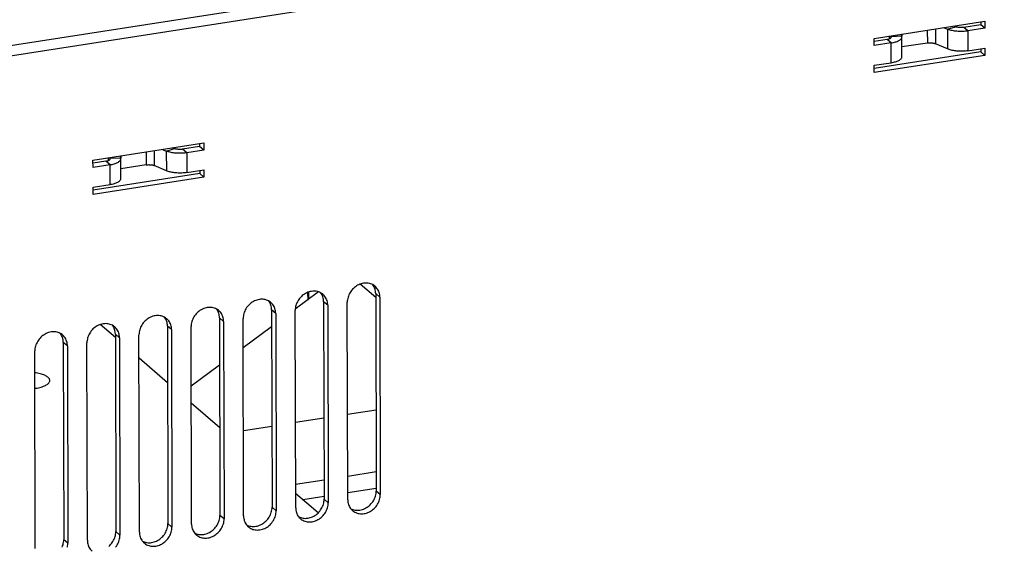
# Model space of a CAD drawing. Header units: millimetres. Extents: x -2579 to 1363, y -329 to 2298.
# Tile 198 of 256: x 163 to 302, y 898 to 973. Entities that reach past the tile are written whole.
import ezdxf

# ---------------------------------------------------------------- set-up
doc = ezdxf.new("R2010")
doc.units = ezdxf.units.MM
doc.header["$LTSCALE"] = 30.734
doc.layers.get('0').update_dxf_attribs({"linetype": 'CONTINUOUS'})

msp = doc.modelspace()

# ---------------------------------------------------------------- linework, layer by layer
at = {"color": 3}
for p, q in [((69.71, 954.67), (401.87, 1006.44)), ((283.97, 969.99), (299.64, 972.44)), ((293.79, 971.53), (294.35, 971.28)), ((299.64, 972.44), (299.64, 971.41)), ((287.89, 970.28), (287.81, 970.59)), ((287.91, 967.4), (287.91, 970.19)), ((299.64, 971.41), (297.24, 971.04)), ((283.98, 968.97), (283.97, 969.99)), ((286.38, 969.35), (283.98, 968.97)), ((291.5, 969.33), (287.91, 968.77)), ((294.36, 968.49), (292.65, 969.23)), ((299.65, 967.59), (283.98, 965.15)), ((297.24, 968.24), (299.65, 968.62)), ((299.65, 968.62), (299.65, 967.59)), ((283.98, 966.18), (286.38, 966.55)), ((283.98, 965.15), (283.98, 966.18)), ((173.4, 952.76), (189.07, 955.2)), ((189.07, 955.2), (189.07, 954.18)), ((177.33, 953.05), (177.24, 953.36)), ((183.23, 954.29), (183.78, 954.05)), ((189.07, 954.18), (186.67, 953.8)), ((173.41, 951.74), (173.4, 952.76)), ((175.81, 952.11), (173.41, 951.74)), ((177.34, 950.16), (177.34, 952.96)), ((180.93, 952.1), (177.34, 951.54)), ((183.79, 951.26), (182.08, 952)), ((186.67, 951.01), (189.08, 951.39)), ((189.08, 951.39), (189.08, 950.36)), ((173.41, 948.94), (175.82, 949.32)), ((189.08, 950.36), (173.42, 947.92)), ((173.42, 947.92), (173.41, 948.94)), ((203.78, 934.05), (203.79, 932.98)), ((209.46, 904.73), (209.4, 932.67)), ((214, 933.38), (214.07, 905.45)), ((199.26, 931.09), (199.32, 903.15)), ((202.09, 903.59), (202.03, 931.52)), ((206.63, 932.24), (206.7, 904.3)), ((191.89, 929.94), (191.95, 902.01)), ((194.72, 902.44), (194.65, 930.37)), ((176.57, 927.66), (174.43, 929.51)), ((184.52, 928.79), (184.58, 900.86)), ((187.35, 901.29), (187.28, 929.22)), ((172.6, 898.99), (172.54, 926.92)), ((177.15, 927.64), (177.21, 899.71)), ((179.98, 900.14), (179.91, 928.07)), ((165.23, 897.84), (165.17, 925.77)), ((169.78, 926.49), (169.84, 898.56)), ((183.95, 921.28), (179.92, 924.77)), ((165.18, 920.48), (165.29, 920.49)), ((191.34, 914.91), (187.31, 918.39)), ((213.46, 917.41), (209.43, 916.78)), ((206.09, 916.26), (202.06, 915.63)), ((198.72, 915.11), (194.69, 914.48)), ((202.08, 906.92), (206.11, 907.55)), ((209.45, 908.07), (213.48, 908.7)), ((205.28, 902.88), (202.08, 905.63))]:
    msp.add_line(p, q, dxfattribs=at)
at = {"color": 2}
for p, q in [((83.76, 955.37), (387.13, 1002.65)), ((294.35, 971.28), (295.5, 971.64)), ((297.24, 971.04), (296.65, 971.54)), ((286.11, 970.33), (286.11, 969.93)), ((287.89, 970.28), (286.4, 970.22)), ((287.9, 970.61), (287.9, 970.28)), ((291.49, 971.17), (291.5, 969.33)), ((292.64, 971.35), (292.65, 969.23)), ((294.35, 971.28), (294.36, 968.49)), ((297.24, 971.04), (297.24, 968.24)), ((286.38, 969.35), (285.8, 969.85)), ((286.38, 966.55), (286.38, 969.35)), ((177.33, 953.37), (177.33, 953.05)), ((180.92, 953.93), (180.93, 952.1)), ((182.08, 954.11), (182.08, 952)), ((183.78, 954.05), (184.93, 954.41)), ((183.78, 954.05), (183.79, 951.26)), ((186.67, 953.8), (186.08, 954.31)), ((186.67, 953.8), (186.67, 951.01)), ((175.81, 952.11), (175.23, 952.62)), ((175.54, 953.09), (175.54, 952.69)), ((175.82, 949.32), (175.81, 952.11)), ((177.33, 953.05), (175.83, 952.99)), ((213.42, 933.35), (211.24, 935.23)), ((203.92, 934.1), (203.92, 933.08)), ((214, 933.38), (213.42, 933.89)), ((206.63, 932.24), (206.05, 932.74)), ((199.26, 931.09), (198.68, 931.59)), ((191.89, 929.94), (191.31, 930.44)), ((184.52, 928.79), (183.94, 929.29)), ((169.78, 926.49), (169.19, 926.99)), ((177.15, 927.64), (176.57, 928.14)), ((214.07, 905.45), (213.48, 905.96)), ((206.7, 904.3), (206.11, 904.81)), ((199.32, 903.15), (198.74, 903.66)), ((191.95, 902.01), (191.37, 902.51)), ((184.58, 900.86), (184, 901.36)), ((169.84, 898.56), (169.26, 899.06)), ((177.21, 899.71), (176.63, 900.21))]:
    msp.add_line(p, q, dxfattribs=at)
at = {"color": 7}
for p, q in [((295.24, 971.75), (295.5, 971.64)), ((299.06, 971.92), (296.65, 971.54)), ((299.06, 972.35), (299.06, 971.92)), ((299.64, 971.41), (299.06, 971.92)), ((286.1, 970.33), (286.1, 969.92)), ((286.4, 970.22), (286.36, 970.37)), ((286.41, 970.19), (286.4, 970.22)), ((285.8, 969.85), (283.97, 969.56)), ((299.07, 968.1), (283.98, 965.75)), ((299.06, 968.53), (299.07, 968.1)), ((299.65, 967.59), (299.07, 968.1)), ((188.49, 955.11), (188.49, 954.68)), ((184.67, 954.52), (184.93, 954.41)), ((188.49, 954.68), (186.08, 954.31)), ((189.07, 954.18), (188.49, 954.68)), ((175.23, 952.62), (173.41, 952.33)), ((175.53, 953.09), (175.53, 952.69)), ((175.83, 952.99), (175.79, 953.13)), ((175.84, 952.95), (175.83, 952.99)), ((188.5, 950.87), (173.41, 948.51)), ((188.5, 951.3), (188.5, 950.87)), ((189.08, 950.36), (188.5, 950.87)), ((205.33, 934.13), (202.03, 931.68)), ((205.74, 933.85), (205.65, 933.99)), ((213.11, 935), (213.02, 935.14)), ((213.42, 933.89), (213.48, 905.96)), ((198.37, 932.71), (198.28, 932.84)), ((206.05, 932.74), (206.11, 904.81)), ((191, 931.56), (190.9, 931.69)), ((198.68, 931.59), (198.74, 903.66)), ((183.63, 930.41), (183.53, 930.54)), ((191.31, 930.44), (191.37, 902.51)), ((168.88, 928.11), (168.79, 928.24)), ((176.25, 929.26), (176.16, 929.39)), ((183.94, 929.29), (184, 901.36)), ((198.68, 929.2), (194.66, 926.23)), ((169.19, 926.99), (169.26, 899.06)), ((176.57, 928.14), (176.63, 900.21)), ((191.32, 923.75), (187.3, 920.78)), ((209.46, 905.74), (213.48, 906.37)), ((203.1, 904.75), (206.11, 905.22))]:
    msp.add_line(p, q, dxfattribs=at)
for points in [[(296.65, 971.54), (296.57, 971.53), (296.48, 971.52), (296.39, 971.51), (296.3, 971.51), (296.21, 971.51), (296.12, 971.51), (296.03, 971.52), (295.94, 971.53), (295.86, 971.54), (295.78, 971.56), (295.7, 971.57), (295.63, 971.59), (295.56, 971.62), (295.5, 971.64)], [(285.8, 969.85), (285.88, 969.86), (285.96, 969.88), (286.03, 969.9), (286.1, 969.92), (286.16, 969.95), (286.22, 969.97), (286.27, 970), (286.31, 970.03), (286.34, 970.06), (286.37, 970.09), (286.39, 970.12), (286.4, 970.16), (286.41, 970.19)], [(186.08, 954.31), (186, 954.3), (185.91, 954.29), (185.82, 954.28), (185.73, 954.28), (185.64, 954.28), (185.55, 954.28), (185.46, 954.29), (185.38, 954.3), (185.29, 954.31), (185.21, 954.32), (185.13, 954.34), (185.06, 954.36), (184.99, 954.38), (184.93, 954.41)], [(175.23, 952.62), (175.31, 952.63), (175.39, 952.65), (175.46, 952.67), (175.53, 952.69), (175.59, 952.71), (175.65, 952.74), (175.7, 952.77), (175.74, 952.8), (175.78, 952.83), (175.8, 952.86), (175.82, 952.89), (175.83, 952.92), (175.84, 952.95)], [(205.89, 933.56), (205.82, 933.71), (205.74, 933.85)], [(213.26, 934.71), (213.19, 934.86), (213.11, 935)], [(213.42, 933.89), (213.41, 934.06), (213.39, 934.23), (213.36, 934.4), (213.32, 934.56), (213.26, 934.71)], [(198.52, 932.41), (198.45, 932.56), (198.37, 932.71)], [(198.68, 931.59), (198.67, 931.76), (198.65, 931.93), (198.62, 932.1), (198.57, 932.26), (198.52, 932.41)], [(206.05, 932.74), (206.04, 932.91), (206.02, 933.08), (205.99, 933.25), (205.95, 933.41), (205.89, 933.56)], [(191.15, 931.27), (191.08, 931.41), (191, 931.56)], [(191.31, 930.44), (191.3, 930.61), (191.28, 930.78), (191.25, 930.95), (191.2, 931.11), (191.15, 931.27)], [(183.78, 930.12), (183.71, 930.27), (183.63, 930.41)], [(183.94, 929.29), (183.93, 929.47), (183.91, 929.63), (183.88, 929.8), (183.83, 929.96), (183.78, 930.12)], [(176.4, 928.97), (176.33, 929.12), (176.25, 929.26)], [(176.57, 928.14), (176.56, 928.32), (176.54, 928.49), (176.51, 928.65), (176.46, 928.81), (176.4, 928.97)], [(169.03, 927.82), (168.96, 927.97), (168.88, 928.11)], [(169.19, 926.99), (169.19, 927.17), (169.17, 927.34), (169.13, 927.5), (169.09, 927.66), (169.03, 927.82)], [(210.03, 903.4), (210.19, 903.34), (210.34, 903.3), (210.51, 903.27), (210.67, 903.25), (210.84, 903.24), (211.01, 903.25), (211.19, 903.27), (211.36, 903.3), (211.53, 903.35), (211.7, 903.41), (211.87, 903.48), (212.03, 903.56), (212.19, 903.66), (212.34, 903.76), (212.48, 903.88), (212.62, 904), (212.75, 904.13), (212.87, 904.28), (212.99, 904.43), (213.09, 904.58), (213.18, 904.74), (213.26, 904.91), (213.33, 905.08), (213.38, 905.25), (213.43, 905.43), (213.46, 905.6), (213.48, 905.78), (213.48, 905.96)], [(202.66, 902.25), (202.82, 902.2), (202.97, 902.15), (203.14, 902.12), (203.3, 902.1), (203.47, 902.09), (203.64, 902.1), (203.82, 902.12), (203.99, 902.15), (204.16, 902.2), (204.33, 902.26), (204.49, 902.33), (204.66, 902.41), (204.81, 902.51), (204.97, 902.61), (205.11, 902.73), (205.25, 902.85), (205.38, 902.99), (205.5, 903.13), (205.61, 903.28), (205.72, 903.43), (205.81, 903.6), (205.89, 903.76), (205.96, 903.93), (206.01, 904.11), (206.06, 904.28), (206.09, 904.46), (206.11, 904.63), (206.11, 904.81)], [(195.29, 901.1), (195.44, 901.05), (195.6, 901), (195.76, 900.97), (195.93, 900.95), (196.1, 900.94), (196.27, 900.95), (196.44, 900.97), (196.62, 901), (196.79, 901.05), (196.96, 901.11), (197.12, 901.18), (197.28, 901.26), (197.44, 901.36), (197.59, 901.46), (197.74, 901.58), (197.88, 901.7), (198.01, 901.84), (198.13, 901.98), (198.24, 902.13), (198.34, 902.28), (198.44, 902.45), (198.52, 902.61), (198.58, 902.78), (198.64, 902.96), (198.69, 903.13), (198.72, 903.31), (198.74, 903.48), (198.74, 903.66)], [(187.92, 899.96), (188.07, 899.9), (188.23, 899.85), (188.39, 899.82), (188.56, 899.8), (188.73, 899.8), (188.9, 899.8), (189.07, 899.82), (189.24, 899.86), (189.42, 899.9), (189.58, 899.96), (189.75, 900.03), (189.91, 900.11), (190.07, 900.21), (190.22, 900.31), (190.37, 900.43), (190.51, 900.55), (190.64, 900.69), (190.76, 900.83), (190.87, 900.98), (190.97, 901.14), (191.06, 901.3), (191.14, 901.46), (191.21, 901.63), (191.27, 901.81), (191.31, 901.98), (191.35, 902.16), (191.36, 902.33), (191.37, 902.51)], [(180.55, 898.81), (180.7, 898.75), (180.86, 898.7), (181.02, 898.67), (181.19, 898.65), (181.36, 898.65), (181.53, 898.65), (181.7, 898.67), (181.87, 898.71), (182.04, 898.75), (182.21, 898.81), (182.38, 898.88), (182.54, 898.97), (182.7, 899.06), (182.85, 899.17), (183, 899.28), (183.14, 899.41), (183.27, 899.54), (183.39, 899.68), (183.5, 899.83), (183.6, 899.99), (183.69, 900.15), (183.77, 900.32), (183.84, 900.49), (183.9, 900.66), (183.94, 900.83), (183.97, 901.01), (183.99, 901.19), (184, 901.36)], [(169.03, 898.02), (169.1, 898.19), (169.16, 898.36), (169.2, 898.54), (169.23, 898.71), (169.25, 898.89), (169.26, 899.06)], [(175.63, 898.13), (175.77, 898.26), (175.9, 898.39), (176.02, 898.53), (176.13, 898.68), (176.23, 898.84), (176.32, 899), (176.4, 899.17), (176.47, 899.34), (176.53, 899.51), (176.57, 899.68), (176.6, 899.86), (176.62, 900.04), (176.63, 900.21)]]:
    msp.add_lwpolyline(points, dxfattribs=at)
at = {"color": 3}
for points in [[(286.38, 969.35), (286.54, 969.37), (286.69, 969.4), (286.84, 969.44), (286.98, 969.48), (287.11, 969.52), (287.24, 969.57), (287.35, 969.62), (287.46, 969.67), (287.56, 969.72), (287.64, 969.78), (287.71, 969.84), (287.78, 969.9), (287.83, 969.96), (287.86, 970.02), (287.89, 970.09), (287.9, 970.15), (287.91, 970.19)], [(287.91, 970.19), (287.91, 970.21), (287.89, 970.28)], [(297.24, 971.04), (297.07, 971.01), (296.9, 971), (296.73, 970.98), (296.56, 970.97), (296.38, 970.97), (296.2, 970.96), (296.03, 970.97), (295.85, 970.98), (295.68, 970.99), (295.51, 971), (295.34, 971.03), (295.18, 971.05), (295.03, 971.08), (294.88, 971.11), (294.73, 971.15), (294.6, 971.19), (294.47, 971.24), (294.35, 971.28)], [(291.5, 969.33), (291.58, 969.34), (291.67, 969.35), (291.76, 969.35), (291.85, 969.36), (291.94, 969.36), (292.03, 969.35), (292.12, 969.35), (292.21, 969.34), (292.29, 969.33), (292.37, 969.31), (292.45, 969.3), (292.52, 969.28), (292.59, 969.25), (292.65, 969.23)], [(286.38, 966.55), (286.54, 966.58), (286.7, 966.61), (286.85, 966.65), (286.99, 966.69), (287.12, 966.73), (287.24, 966.77), (287.36, 966.82), (287.47, 966.87), (287.56, 966.93), (287.65, 966.99), (287.72, 967.04), (287.78, 967.1), (287.83, 967.17), (287.87, 967.23), (287.9, 967.29), (287.91, 967.36), (287.91, 967.4)], [(297.24, 968.24), (297.08, 968.22), (296.91, 968.2), (296.74, 968.19), (296.56, 968.18), (296.39, 968.17), (296.21, 968.17), (296.03, 968.17), (295.86, 968.18), (295.69, 968.19), (295.52, 968.21), (295.35, 968.23), (295.19, 968.26), (295.03, 968.29), (294.88, 968.32), (294.74, 968.36), (294.6, 968.4), (294.48, 968.44), (294.36, 968.49)], [(186.67, 953.8), (186.5, 953.78), (186.33, 953.76), (186.16, 953.75), (185.99, 953.74), (185.81, 953.73), (185.64, 953.73), (185.46, 953.73), (185.28, 953.74), (185.11, 953.76), (184.94, 953.77), (184.78, 953.79), (184.61, 953.82), (184.46, 953.85), (184.31, 953.88), (184.16, 953.92), (184.03, 953.96), (183.9, 954), (183.78, 954.05)], [(175.81, 952.11), (175.97, 952.14), (176.12, 952.17), (176.27, 952.21), (176.41, 952.25), (176.55, 952.29), (176.67, 952.33), (176.79, 952.38), (176.89, 952.43), (176.99, 952.49), (177.07, 952.55), (177.14, 952.6), (177.21, 952.66), (177.26, 952.73), (177.3, 952.79), (177.32, 952.85), (177.34, 952.92), (177.34, 952.96)], [(177.34, 952.96), (177.34, 952.98), (177.33, 953.05)], [(180.93, 952.1), (181.01, 952.11), (181.1, 952.12), (181.19, 952.12), (181.28, 952.13), (181.37, 952.12), (181.46, 952.12), (181.55, 952.12), (181.64, 952.11), (181.72, 952.09), (181.8, 952.08), (181.88, 952.06), (181.95, 952.04), (182.02, 952.02), (182.08, 952)], [(186.67, 951.01), (186.51, 950.99), (186.34, 950.97), (186.17, 950.95), (185.99, 950.94), (185.82, 950.94), (185.64, 950.94), (185.47, 950.94), (185.29, 950.95), (185.12, 950.96), (184.95, 950.98), (184.78, 951), (184.62, 951.03), (184.46, 951.06), (184.31, 951.09), (184.17, 951.13), (184.04, 951.17), (183.91, 951.21), (183.79, 951.26)], [(175.82, 949.32), (175.98, 949.35), (176.13, 949.38), (176.28, 949.41), (176.42, 949.45), (176.55, 949.49), (176.68, 949.54), (176.79, 949.59), (176.9, 949.64), (176.99, 949.7), (177.08, 949.75), (177.15, 949.81), (177.21, 949.87), (177.26, 949.93), (177.3, 950), (177.33, 950.06), (177.34, 950.12), (177.34, 950.16)], [(213.33, 934.92), (213.26, 934.98), (213.13, 935.07), (212.99, 935.15), (212.85, 935.22), (212.7, 935.28), (212.54, 935.32), (212.37, 935.35), (212.21, 935.37), (212.04, 935.38), (211.87, 935.37), (211.7, 935.35), (211.52, 935.32), (211.35, 935.27), (211.18, 935.21), (211.02, 935.14), (210.85, 935.06), (210.7, 934.97), (210.54, 934.86), (210.4, 934.75), (210.26, 934.62), (210.13, 934.49), (210.01, 934.34), (209.9, 934.2), (209.79, 934.04), (209.7, 933.88), (209.62, 933.71), (209.55, 933.54), (209.5, 933.37), (209.45, 933.19), (209.42, 933.02), (209.4, 932.84), (209.4, 932.67)], [(205.96, 933.77), (205.89, 933.83), (205.76, 933.92), (205.62, 934), (205.48, 934.07), (205.32, 934.13), (205.17, 934.17), (205, 934.21), (204.84, 934.23), (204.67, 934.23), (204.5, 934.22), (204.32, 934.2), (204.15, 934.17), (203.98, 934.12), (203.81, 934.07), (203.65, 933.99), (203.48, 933.91), (203.33, 933.82), (203.17, 933.71), (203.03, 933.6), (202.89, 933.47), (202.76, 933.34), (202.64, 933.2), (202.53, 933.05), (202.42, 932.89), (202.33, 932.73), (202.25, 932.56), (202.18, 932.39), (202.13, 932.22), (202.08, 932.04), (202.05, 931.87), (202.03, 931.69), (202.03, 931.52)], [(214, 933.38), (214, 933.56), (213.98, 933.73), (213.95, 933.89), (213.9, 934.05), (213.84, 934.21), (213.77, 934.36), (213.69, 934.5), (213.6, 934.63), (213.5, 934.76), (213.39, 934.87), (213.33, 934.92)], [(198.59, 932.62), (198.52, 932.68), (198.39, 932.77), (198.25, 932.85), (198.11, 932.92), (197.95, 932.98), (197.79, 933.03), (197.63, 933.06), (197.47, 933.08), (197.3, 933.08), (197.13, 933.08), (196.95, 933.05), (196.78, 933.02), (196.61, 932.98), (196.44, 932.92), (196.27, 932.85), (196.11, 932.76), (195.95, 932.67), (195.8, 932.56), (195.66, 932.45), (195.52, 932.32), (195.39, 932.19), (195.27, 932.05), (195.15, 931.9), (195.05, 931.74), (194.96, 931.58), (194.88, 931.41), (194.81, 931.24), (194.76, 931.07), (194.71, 930.9), (194.68, 930.72), (194.66, 930.54), (194.65, 930.37)], [(199.26, 931.09), (199.25, 931.26), (199.24, 931.43), (199.2, 931.6), (199.16, 931.76), (199.1, 931.91), (199.03, 932.06), (198.95, 932.2), (198.86, 932.34), (198.76, 932.46), (198.64, 932.57), (198.59, 932.62)], [(206.63, 932.24), (206.63, 932.41), (206.61, 932.58), (206.57, 932.74), (206.53, 932.91), (206.47, 933.06), (206.4, 933.21), (206.32, 933.35), (206.23, 933.48), (206.13, 933.61), (206.01, 933.72), (205.96, 933.77)], [(191.22, 931.47), (191.15, 931.53), (191.02, 931.62), (190.88, 931.7), (190.73, 931.77), (190.58, 931.83), (190.42, 931.88), (190.26, 931.91), (190.09, 931.93), (189.93, 931.93), (189.75, 931.93), (189.58, 931.91), (189.41, 931.87), (189.24, 931.83), (189.07, 931.77), (188.9, 931.7), (188.74, 931.61), (188.58, 931.52), (188.43, 931.41), (188.29, 931.3), (188.15, 931.17), (188.02, 931.04), (187.89, 930.9), (187.78, 930.75), (187.68, 930.59), (187.59, 930.43), (187.51, 930.26), (187.44, 930.09), (187.38, 929.92), (187.34, 929.75), (187.31, 929.57), (187.29, 929.39), (187.28, 929.22)], [(191.89, 929.94), (191.88, 930.11), (191.86, 930.28), (191.83, 930.45), (191.79, 930.61), (191.73, 930.76), (191.66, 930.91), (191.58, 931.05), (191.49, 931.19), (191.38, 931.31), (191.27, 931.42), (191.22, 931.47)], [(176.48, 929.17), (176.41, 929.23), (176.28, 929.32), (176.14, 929.41), (175.99, 929.48), (175.84, 929.53), (175.68, 929.58), (175.52, 929.61), (175.35, 929.63), (175.18, 929.64), (175.01, 929.63), (174.84, 929.61), (174.67, 929.57), (174.5, 929.53), (174.33, 929.47), (174.16, 929.4), (174, 929.32), (173.84, 929.22), (173.69, 929.12), (173.54, 929), (173.4, 928.88), (173.27, 928.74), (173.15, 928.6), (173.04, 928.45), (172.94, 928.3), (172.85, 928.13), (172.77, 927.97), (172.7, 927.8), (172.64, 927.62), (172.6, 927.45), (172.57, 927.27), (172.55, 927.1), (172.54, 926.92)], [(183.85, 930.32), (183.78, 930.38), (183.65, 930.47), (183.51, 930.55), (183.36, 930.62), (183.21, 930.68), (183.05, 930.73), (182.89, 930.76), (182.72, 930.78), (182.55, 930.78), (182.38, 930.78), (182.21, 930.76), (182.04, 930.72), (181.87, 930.68), (181.7, 930.62), (181.53, 930.55), (181.37, 930.47), (181.21, 930.37), (181.06, 930.27), (180.91, 930.15), (180.78, 930.03), (180.65, 929.89), (180.52, 929.75), (180.41, 929.6), (180.31, 929.44), (180.22, 929.28), (180.14, 929.12), (180.07, 928.95), (180.01, 928.77), (179.97, 928.6), (179.94, 928.42), (179.92, 928.25), (179.91, 928.07)], [(184.52, 928.79), (184.51, 928.96), (184.49, 929.13), (184.46, 929.3), (184.42, 929.46), (184.36, 929.61), (184.29, 929.76), (184.21, 929.9), (184.12, 930.04), (184.01, 930.16), (183.9, 930.28), (183.85, 930.32)], [(169.11, 928.02), (169.04, 928.08), (168.91, 928.18), (168.77, 928.26), (168.62, 928.33), (168.47, 928.38), (168.31, 928.43), (168.15, 928.46), (167.98, 928.48), (167.81, 928.49), (167.64, 928.48), (167.47, 928.46), (167.3, 928.43), (167.12, 928.38), (166.96, 928.32), (166.79, 928.25), (166.63, 928.17), (166.47, 928.07), (166.32, 927.97), (166.17, 927.85), (166.03, 927.73), (165.9, 927.59), (165.78, 927.45), (165.67, 927.3), (165.57, 927.15), (165.48, 926.98), (165.4, 926.82), (165.33, 926.65), (165.27, 926.47), (165.23, 926.3), (165.19, 926.12), (165.18, 925.95), (165.17, 925.77)], [(177.15, 927.64), (177.14, 927.81), (177.12, 927.98), (177.09, 928.15), (177.04, 928.31), (176.99, 928.47), (176.92, 928.61), (176.84, 928.76), (176.74, 928.89), (176.64, 929.01), (176.53, 929.13), (176.48, 929.17)], [(169.78, 926.49), (169.77, 926.66), (169.75, 926.83), (169.72, 927), (169.67, 927.16), (169.62, 927.32), (169.55, 927.47), (169.47, 927.61), (169.37, 927.74), (169.27, 927.86), (169.16, 927.98), (169.11, 928.02)], [(167.28, 921.59), (167.27, 921.66), (167.25, 921.74), (167.22, 921.82), (167.17, 921.9), (167.1, 921.98), (167.02, 922.05), (166.93, 922.12), (166.82, 922.2), (166.7, 922.26), (166.57, 922.33), (166.43, 922.39), (166.27, 922.45), (166.11, 922.5), (165.93, 922.55), (165.75, 922.59), (165.55, 922.63), (165.35, 922.67), (165.18, 922.7)], [(165.29, 920.49), (165.49, 920.53), (165.69, 920.57), (165.87, 920.61), (166.05, 920.66), (166.22, 920.71), (166.38, 920.77), (166.53, 920.83), (166.66, 920.9), (166.79, 920.96), (166.9, 921.03), (166.99, 921.11), (167.08, 921.18), (167.15, 921.26), (167.2, 921.34), (167.24, 921.42), (167.27, 921.5), (167.28, 921.58), (167.28, 921.59)], [(209.46, 904.73), (209.47, 904.56), (209.49, 904.39), (209.52, 904.23), (209.56, 904.06), (209.62, 903.91), (209.69, 903.76), (209.77, 903.62), (209.86, 903.49), (209.97, 903.36), (210.08, 903.25), (210.13, 903.2)], [(210.13, 903.2), (210.2, 903.14), (210.33, 903.05), (210.47, 902.97), (210.62, 902.9), (210.77, 902.84), (210.93, 902.8), (211.09, 902.76), (211.26, 902.74), (211.43, 902.74), (211.6, 902.75), (211.77, 902.77), (211.94, 902.8), (212.11, 902.85), (212.28, 902.9), (212.45, 902.98), (212.61, 903.06), (212.77, 903.15), (212.92, 903.26), (213.07, 903.37), (213.2, 903.5), (213.33, 903.63), (213.46, 903.77), (213.57, 903.92), (213.67, 904.08), (213.76, 904.24), (213.84, 904.41), (213.91, 904.58), (213.97, 904.75), (214.01, 904.93), (214.04, 905.1), (214.06, 905.28), (214.07, 905.45)], [(195.39, 900.9), (195.46, 900.85), (195.59, 900.75), (195.73, 900.67), (195.87, 900.6), (196.03, 900.54), (196.18, 900.5), (196.35, 900.47), (196.51, 900.45), (196.68, 900.44), (196.85, 900.45), (197.03, 900.47), (197.2, 900.5), (197.37, 900.55), (197.54, 900.61), (197.71, 900.68), (197.87, 900.76), (198.03, 900.85), (198.18, 900.96), (198.32, 901.08), (198.46, 901.2), (198.59, 901.33), (198.71, 901.48), (198.83, 901.63), (198.93, 901.78), (199.02, 901.94), (199.1, 902.11), (199.17, 902.28), (199.22, 902.45), (199.27, 902.63), (199.3, 902.8), (199.32, 902.98), (199.32, 903.15)], [(202.09, 903.59), (202.1, 903.41), (202.12, 903.24), (202.15, 903.08), (202.19, 902.92), (202.25, 902.76), (202.32, 902.61), (202.4, 902.47), (202.49, 902.34), (202.6, 902.21), (202.71, 902.1), (202.76, 902.05)], [(202.76, 902.05), (202.83, 901.99), (202.96, 901.9), (203.1, 901.82), (203.25, 901.75), (203.4, 901.69), (203.56, 901.65), (203.72, 901.61), (203.89, 901.6), (204.05, 901.59), (204.23, 901.6), (204.4, 901.62), (204.57, 901.65), (204.74, 901.7), (204.91, 901.76), (205.08, 901.83), (205.24, 901.91), (205.4, 902), (205.55, 902.11), (205.69, 902.22), (205.83, 902.35), (205.96, 902.48), (206.08, 902.62), (206.2, 902.77), (206.3, 902.93), (206.39, 903.09), (206.47, 903.26), (206.54, 903.43), (206.6, 903.6), (206.64, 903.78), (206.67, 903.95), (206.69, 904.13), (206.7, 904.3)], [(188.02, 899.75), (188.09, 899.7), (188.22, 899.6), (188.36, 899.52), (188.5, 899.45), (188.66, 899.39), (188.81, 899.35), (188.98, 899.32), (189.14, 899.3), (189.31, 899.29), (189.48, 899.3), (189.66, 899.32), (189.83, 899.35), (190, 899.4), (190.17, 899.46), (190.33, 899.53), (190.5, 899.61), (190.65, 899.71), (190.81, 899.81), (190.95, 899.93), (191.09, 900.05), (191.22, 900.19), (191.34, 900.33), (191.45, 900.48), (191.56, 900.63), (191.65, 900.79), (191.73, 900.96), (191.8, 901.13), (191.85, 901.3), (191.9, 901.48), (191.93, 901.66), (191.95, 901.83), (191.95, 902.01)], [(194.72, 902.44), (194.72, 902.26), (194.74, 902.09), (194.78, 901.93), (194.82, 901.77), (194.88, 901.61), (194.95, 901.46), (195.03, 901.32), (195.12, 901.19), (195.22, 901.06), (195.34, 900.95), (195.39, 900.9)], [(180.65, 898.61), (180.72, 898.55), (180.85, 898.45), (180.99, 898.37), (181.13, 898.3), (181.28, 898.25), (181.44, 898.2), (181.6, 898.17), (181.77, 898.15), (181.94, 898.14), (182.11, 898.15), (182.28, 898.17), (182.46, 898.2), (182.63, 898.25), (182.8, 898.31), (182.96, 898.38), (183.13, 898.46), (183.28, 898.56), (183.44, 898.66), (183.58, 898.78), (183.72, 898.9), (183.85, 899.04), (183.97, 899.18), (184.08, 899.33), (184.19, 899.48), (184.28, 899.65), (184.36, 899.81), (184.43, 899.98), (184.48, 900.16), (184.53, 900.33), (184.56, 900.51), (184.58, 900.68), (184.58, 900.86)], [(187.35, 901.29), (187.35, 901.11), (187.37, 900.95), (187.41, 900.78), (187.45, 900.62), (187.51, 900.46), (187.58, 900.31), (187.66, 900.17), (187.75, 900.04), (187.85, 899.92), (187.97, 899.8), (188.02, 899.75)], [(172.6, 898.99), (172.61, 898.82), (172.63, 898.65), (172.66, 898.48), (172.71, 898.32), (172.77, 898.16), (172.83, 898.02), (172.92, 897.87), (173.01, 897.74), (173.11, 897.62), (173.22, 897.5), (173.27, 897.46)], [(176.6, 898.03), (176.71, 898.18), (176.81, 898.33), (176.91, 898.5), (176.99, 898.66), (177.05, 898.83), (177.11, 899.01), (177.15, 899.18), (177.19, 899.36), (177.21, 899.53), (177.21, 899.71)], [(179.98, 900.14), (179.98, 899.97), (180, 899.8), (180.03, 899.63), (180.08, 899.47), (180.14, 899.31), (180.21, 899.16), (180.29, 899.02), (180.38, 898.89), (180.48, 898.77), (180.59, 898.65), (180.65, 898.61)], [(169.78, 898.03), (169.81, 898.21), (169.83, 898.38), (169.84, 898.56)]]:
    msp.add_lwpolyline(points, dxfattribs=at)

doc.saveas('drawing.dxf')
